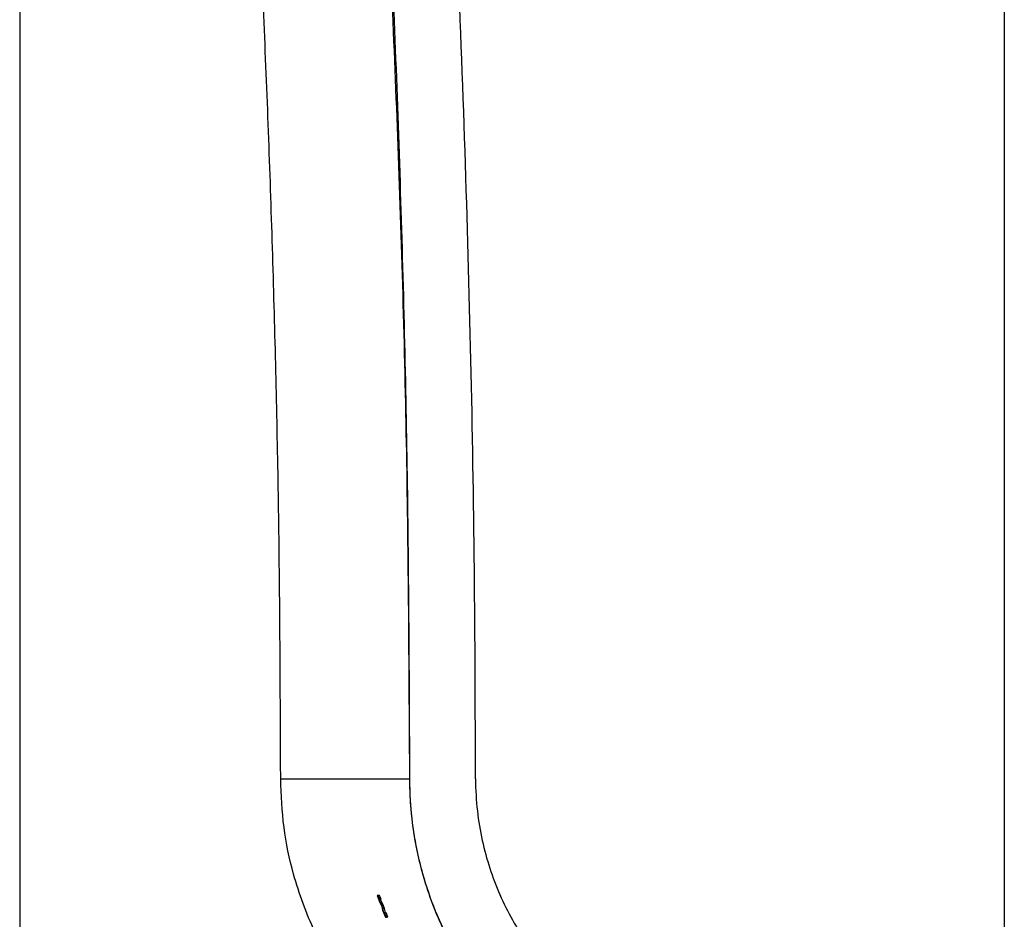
# Paper-space layout '1012-790 Hybird 2way' of a CAD drawing. Header units: millimetres. Extents: x 51 to 2966, y 67 to 3970.
# Tile 41 of 116: x 51 to 201, y 3436 to 3573. Entities that reach past the tile are written whole.
import ezdxf

# ---------------------------------------------------------------- set-up
doc = ezdxf.new("R2010")
doc.units = ezdxf.units.MM

psp = doc.layouts.new('1012-790 Hybird 2way')

# ---------------------------------------------------------------- linework, layer by layer
at = {"color": 7, "linetype": 'Continuous', "lineweight": 25}
for p, q in [((201.2, 3771.68), (201.2, 3367.62)), ((51.3, 3751.03), (51.3, 2867.03)), ((91.04, 3457.06), (110.69, 3457.06)), ((105.74, 3439.32), (106.12, 3438.25)), ((105.88, 3439.32), (105.74, 3439.32)), ((106.11, 3438.67), (105.88, 3439.32)), ((106.09, 3439.32), (105.88, 3439.32)), ((106.36, 3437.98), (105.99, 3438.67)), ((105.99, 3438.67), (106.11, 3438.67)), ((106.32, 3438.67), (106.11, 3438.67)), ((106.57, 3437.98), (106.21, 3438.67)), ((106.12, 3438.25), (106.44, 3437.65)), ((106.61, 3437.31), (106.36, 3437.98)), ((106.57, 3437.98), (106.36, 3437.98)), ((106.44, 3437.65), (106.56, 3437.07)), ((106.83, 3437.31), (106.57, 3437.98)), ((106.83, 3437.31), (106.61, 3437.31)), ((106.76, 3436.64), (106.61, 3437.31)), ((106.98, 3436.64), (106.83, 3437.31)), ((106.56, 3437.07), (107, 3435.98)), ((106.88, 3436.64), (106.76, 3436.64)), ((107.1, 3436.64), (106.88, 3436.64)), ((107, 3435.98), (107.15, 3435.98)), ((107.37, 3435.98), (107.1, 3436.64)), ((107.37, 3435.98), (107.15, 3435.98))]:
    psp.add_line(p, q, dxfattribs=at)
for points, knots in [([(120.7, 3457.06), (120.67, 3467.68), (120.6, 3488.91), (120.05, 3520.77), (119.16, 3552.62), (117.77, 3588.27), (115.71, 3627.7), (112.78, 3670.9), (109.24, 3714.07), (106.33, 3742.8), (104.88, 3757.17)], [0, 0, 0, 0, 0.1059409, 0.2118818, 0.3178755, 0.4238693, 0.5678356, 0.7118019, 0.8559009, 1, 1, 1, 1]), ([(110.7, 3457.06), (110.63, 3472.43), (110.49, 3503.18), (109.32, 3549.3), (107.46, 3595.41), (104.67, 3644.3), (100.87, 3695.94), (97.32, 3732.15), (95.55, 3750.26)], [0, 0, 0, 0, 0.157016, 0.314032, 0.471214, 0.628395, 0.814163, 1, 1, 1, 1]), ([(91.04, 3457.06), (90.99, 3468.87), (90.9, 3492.48), (90.15, 3527.9), (88.96, 3563.3), (87.29, 3598.59), (85.15, 3633.77), (82.53, 3668.84), (79.48, 3703.88), (77.04, 3727.2), (75.83, 3738.87)], [0, 0, 0, 0, 0.125444, 0.25091, 0.376354, 0.50182, 0.62632, 0.75082, 0.87541, 1, 1, 1, 1]), ([(110.69, 3457.06), (110.6, 3473.11), (110.43, 3505.21), (109.07, 3552.78), (106.94, 3599.78), (103.97, 3646.19), (100.24, 3692.57), (97.06, 3723.43), (95.47, 3738.87)], [0, 0, 0, 0, 0.170501, 0.34106, 0.505665, 0.670322, 0.835135, 1, 1, 1, 1]), ([(108.24, 3417.28), (106.9, 3418.62), (104.19, 3421.32), (100.95, 3425.56), (98.29, 3429.74), (96.17, 3433.8), (94.37, 3438.07), (92.68, 3443.35), (91.33, 3449.69), (91.14, 3454.59), (91.04, 3457.06)], [0, 0, 0, 0, 0.1277577, 0.2569272, 0.3587995, 0.4606727, 0.5655036, 0.6703362, 0.8336704, 1, 1, 1, 1]), ([(128.17, 3417.28), (126.89, 3418.54), (124.3, 3421.07), (121.13, 3425.06), (118.52, 3428.99), (116.39, 3432.81), (114.56, 3436.87), (112.66, 3442.18), (111.42, 3447.59), (110.78, 3452.95), (110.72, 3455.69), (110.69, 3457.06)], [0, 0, 0, 0, 0.124672, 0.250588, 0.347773, 0.444954, 0.545027, 0.645096, 0.820064, 0.910033, 1, 1, 1, 1]), ([(128.19, 3417.28), (127.03, 3418.35), (124.7, 3420.69), (121.31, 3424.8), (118.14, 3429.55), (115.4, 3434.81), (113.22, 3440.44), (111.71, 3446.17), (110.87, 3451.79), (110.7, 3455.35), (110.7, 3457.06)], [0.60223936, 0.60223936, 0.60223936, 0.60223936, 0.60828783, 0.61433631, 0.62038478, 0.62643326, 0.63248174, 0.63853021, 0.64457869, 0.65062717, 0.65062717, 0.65062717, 0.65062717]), ([(120.7, 3457.06), (120.7, 3455.35), (120.9, 3452.12), (121.65, 3447.64), (122.81, 3443.42), (124.34, 3439.41), (126.26, 3435.56), (128.59, 3431.82), (131.41, 3428.19), (133.69, 3425.81), (134.98, 3424.62)], [0.60223935, 0.60223935, 0.60223935, 0.60223935, 0.60828783, 0.61433631, 0.62038478, 0.62643326, 0.63248173, 0.63853021, 0.64457869, 0.65062717, 0.65062717, 0.65062717, 0.65062717])]:
    psp.add_open_spline(points, degree=3, knots=knots, dxfattribs=at)
for points in [[(106.32, 3438.67), (106.25, 3438.88), (106.17, 3439.1), (106.09, 3439.32)], [(107.15, 3435.98), (107.06, 3436.2), (106.97, 3436.42), (106.88, 3436.64)]]:
    psp.add_open_spline(points, degree=3, dxfattribs=at)

doc.saveas('drawing.dxf')
